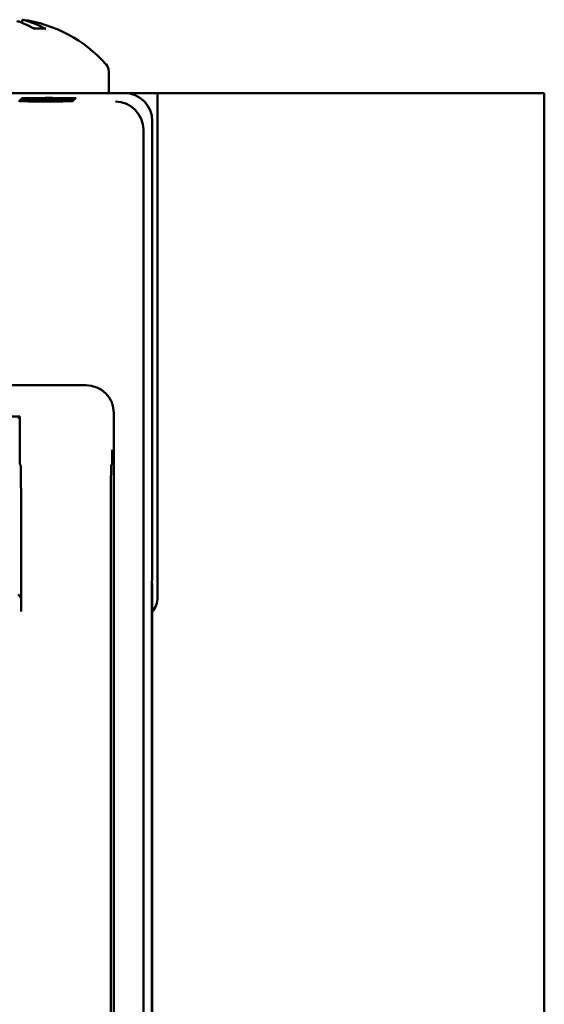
# Model space of a CAD drawing. Header units: inches. Extents: x 1.3 to 23.8, y 0.4 to 18.6.
# Tile 8 of 14: x 11 to 12, y 9.5 to 11.2. Entities that reach past the tile are written whole.
import ezdxf

# ---------------------------------------------------------------- set-up
doc = ezdxf.new("R2010")
doc.units = ezdxf.units.IN
doc.header["$LTSCALE"] = 0.8
doc.header["$MEASUREMENT"] = 0
doc.layers.add('Visible (ANSI)', color=7, linetype='Continuous', lineweight=50)

msp = doc.modelspace()

# ---------------------------------------------------------------- linework, layer by layer
at = {"layer": 'Visible (ANSI)'}
for p, q in [((11.0252, 11.2475), (11.0247, 11.2419)), ((11.0655, 11.2315), (11.0465, 11.2315)), ((11.1799, 11.1547), (11.1799, 11.1166)), ((11.2074, 11.1166), (10.9356, 11.1166)), ((11.0663, 11.1078), (11.0663, 11.1069)), ((11.0663, 11.1078), (11.0792, 11.1078)), ((11.0792, 11.1069), (11.0663, 11.1069)), ((11.0792, 11.1078), (11.0792, 11.1069)), ((11.2074, 11.1166), (11.2669, 11.1166)), ((11.2669, 11.1166), (11.2669, 10.2166)), ((11.9374, 11.1166), (11.2669, 11.1166)), ((11.9374, 11.1166), (11.9574, 11.1166)), ((11.9574, 7.6166), (11.9574, 11.1166)), ((11.0611, 11.1025), (11.0611, 11.1017)), ((11.0611, 11.1025), (11.0739, 11.1025)), ((11.0739, 11.1017), (11.0611, 11.1017)), ((11.0628, 11.1043), (11.0628, 11.1034)), ((11.0628, 11.1043), (11.0757, 11.1043)), ((11.0757, 11.1034), (11.0628, 11.1034)), ((11.0646, 11.106), (11.0646, 11.1052)), ((11.0646, 11.106), (11.0774, 11.106)), ((11.0774, 11.1052), (11.0646, 11.1052)), ((11.0739, 11.1025), (11.0739, 11.1017)), ((11.0757, 11.1043), (11.0757, 11.1034)), ((11.0774, 11.106), (11.0774, 11.1052)), ((11.2574, 10.2466), (11.2574, 11.0666)), ((11.2416, 11.0508), (11.2416, 7.6824)), ((11.1389, 10.5951), (9.9759, 10.5951)), ((11.1889, 8.1881), (11.1889, 10.5451)), ((11.0208, 10.539), (10.9708, 10.539)), ((11.0208, 10.539), (11.0189, 10.535)), ((11.0208, 10.4792), (11.0208, 10.539)), ((11.0223, 10.453), (11.021, 10.4542)), ((11.1857, 10.4543), (11.1844, 10.453)), ((11.0233, 10.328), (11.0233, 10.1912)), ((11.1833, 10.328), (11.1833, 8.2676)), ((11.2565, 10.1928), (11.2569, 10.2461)), ((11.2569, 10.2461), (11.2574, 10.2466)), ((11.2565, 10.1907), (11.257, 10.2412)), ((11.2574, 10.2416), (11.2569, 10.2416)), ((11.257, 10.2412), (11.2569, 10.2412)), ((11.2574, 10.2416), (11.257, 10.2412)), ((11.2574, 8.4916), (11.2574, 10.2416)), ((11.0231, 10.2162), (11.0179, 10.2215)), ((11.2565, 8.5404), (11.2565, 10.1928)), ((11.2565, 10.1907), (11.2565, 8.5425)), ((11.2565, 10.1907), (11.2565, 10.1907))]:
    msp.add_line(p, q, dxfattribs=at)
for centre, radius, start, end in [((10.9934, 11.0072), 0.2424, 41.5409, 82.4563), ((11.1599, 11.1547), 0.02, 0, 41.5409), ((11.2274, 10.2166), 0.0395, 319.4196, 0)]:
    msp.add_arc(centre, radius, start, end, dxfattribs=at)
for centre, major_axis, ratio, start_param, end_param in [((11.0006, 11.008), (-0.0281, 0.2406), 0.659834, 5.813878, 6.012778), ((11.0003, 11.008), (-0.0291, 0.2405), 0.689166, 5.963289, 6.006373), ((10.9868, 11.008), (0.0304, 0.2403), 0.719342, 5.981502, 6.180402), ((11.0727, 11.1073), (-0.0482, 0), 0.008727, 4.846382, 7.720009), ((11.0727, 11.1073), (-0.0482, 0), 0.008727, 1.704769, 4.578396), ((11.2074, 11.0666), (0.0354, 0.0354), 0.999924, 5.497825, 7.068545), ((11.0675, 11.1021), (-0.0482, 0), 0.008727, 4.846382, 7.720009), ((11.0693, 11.1039), (-0.0482, 0), 0.008727, 4.846382, 7.720009), ((11.071, 11.1056), (-0.0482, 0), 0.008727, 4.846382, 7.720009), ((11.0675, 11.1021), (-0.0482, 0), 0.008727, 1.704769, 4.578396), ((11.0693, 11.1039), (-0.0482, 0), 0.008727, 1.704769, 4.578396), ((11.071, 11.1056), (-0.0482, 0), 0.008727, 1.704769, 4.578396), ((11.192, 11.0512), (-0.0192, 0.0463), 0.987735, 4.324034, 5.886104), ((11.1916, 11.0508), (0.0354, 0.0354), 0.999924, 5.497825, 5.506476), ((11.1389, 10.5451), (0.0354, 0.0354), 0.999924, 5.497825, 7.068545), ((11.021, 10.4792), (0, -0.025), 0.008727, 4.712389, 6.274459), ((11.0223, 10.328), (0, -0.125), 0.008727, 1.570796, 3.132866), ((11.1844, 10.328), (0, 0.125), 0.008727, 0.008727, 1.570796), ((11.0231, 10.1912), (0, -0.025), 0.008727, 1.570796, 3.132866)]:
    msp.add_ellipse(centre, major_axis=major_axis, ratio=ratio, start_param=start_param, end_param=end_param, dxfattribs=at)
for points, knots in [([(11.0348, 11.2448), (11.032, 11.2456), (11.0295, 11.2463), (11.0262, 11.2472), (11.0253, 11.2475), (11.0252, 11.2475), (11.0252, 11.2475), (11.0252, 11.2475)], [0, 0, 0, 0, 0.03045798, 0.03045798, 0.06091597, 0.06091597, 0.06575635, 0.06575635, 0.06575635, 0.06575635]), ([(11.0655, 11.2315), (11.066, 11.2315), (11.0667, 11.2313), (11.0672, 11.231), (11.0672, 11.231), (11.0672, 11.231)], [0.070224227, 0.070224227, 0.070224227, 0.070224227, 0.076097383, 0.076097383, 0.076126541, 0.076126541, 0.076126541, 0.076126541]), ([(11.1857, 10.4543), (11.1858, 10.4543), (11.1858, 10.4551), (11.1859, 10.459), (11.1859, 10.4621), (11.186, 10.4695), (11.1861, 10.4746), (11.1861, 10.4796), (11.1861, 10.4796), (11.1861, 10.4797)], [0, 0, 0, 0, 0.0302867, 0.0302867, 0.0656682, 0.0656682, 0.1146511, 0.1146511, 0.1151056, 0.1151056, 0.1151056, 0.1151056])]:
    msp.add_open_spline(points, degree=3, knots=knots, dxfattribs=at)

doc.saveas('drawing.dxf')
